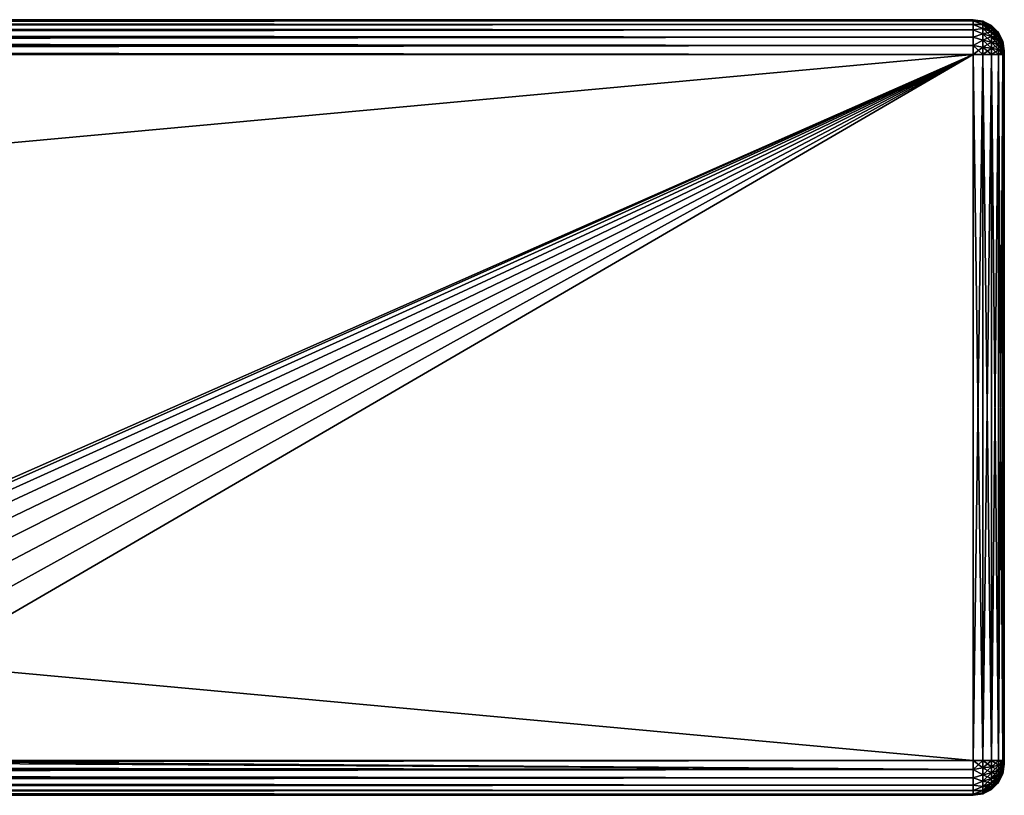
# Model space of a CAD drawing. Extents: x -62 to 446, y -84 to 1766.
# Tile 84 of 221: x 383 to 446, y 295 to 345. Entities that reach past the tile are written whole.
import ezdxf

# ---------------------------------------------------------------- set-up
doc = ezdxf.new("R2010")
doc.units = 0
doc.header["$LTSCALE"] = 65.185185
for name, color, linetype in [('100', 7, 'CONTINUOUS'), ('101', 7, 'CONTINUOUS'), ('102', 7, 'CONTINUOUS'), ('103', 7, 'CONTINUOUS'), ('104', 7, 'CONTINUOUS'), ('56', 7, 'CONTINUOUS'), ('65', 7, 'CONTINUOUS'), ('66', 7, 'CONTINUOUS'), ('67', 7, 'CONTINUOUS'), ('68', 7, 'CONTINUOUS'), ('69', 7, 'CONTINUOUS'), ('70', 7, 'CONTINUOUS'), ('71', 7, 'CONTINUOUS'), ('72', 7, 'CONTINUOUS'), ('97', 7, 'CONTINUOUS'), ('98', 7, 'CONTINUOUS'), ('99', 7, 'CONTINUOUS')]:
    doc.layers.add(name, color=color, linetype=linetype)

msp = doc.modelspace()

# ---------------------------------------------------------------- linework, layer by layer
at = {"layer": '100', "color": 7, "linetype": 'CONTINUOUS'}
for points in [[(444, 297.25, 19), (444, 342.75, 19), (444.618, 342.75, 19.098), (444, 297.25, 19)], [(444.618, 297.25, 19.098), (444, 297.25, 19), (444.618, 342.75, 19.098), (444.618, 297.25, 19.098)], [(445.176, 297.25, 19.382), (444.618, 297.25, 19.098), (445.176, 342.75, 19.382), (445.176, 297.25, 19.382)], [(445.176, 342.75, 19.382), (444.618, 297.25, 19.098), (444.618, 342.75, 19.098), (445.176, 342.75, 19.382)], [(445.619, 297.25, 19.825), (445.176, 297.25, 19.382), (445.619, 342.75, 19.825), (445.619, 297.25, 19.825)], [(445.619, 342.75, 19.825), (445.176, 297.25, 19.382), (445.176, 342.75, 19.382), (445.619, 342.75, 19.825)], [(445.903, 297.25, 20.384), (445.619, 297.25, 19.825), (445.903, 342.75, 20.384), (445.903, 297.25, 20.384)], [(445.903, 342.75, 20.384), (445.619, 297.25, 19.825), (445.619, 342.75, 19.825), (445.903, 342.75, 20.384)], [(446, 297.25, 21), (445.903, 297.25, 20.384), (446, 342.75, 21), (446, 297.25, 21)], [(446, 342.75, 21), (445.903, 297.25, 20.384), (445.903, 342.75, 20.384), (446, 342.75, 21)]]:
    msp.add_3dface(points, dxfattribs=at)
at = {"layer": '101', "color": 7, "linetype": 'CONTINUOUS'}
for points in [[(444, 296.668, 19.077), (444, 297.25, 19), (444.618, 296.771, 19.152), (444, 296.668, 19.077)], [(444, 297.25, 19), (444.618, 297.25, 19.098), (444.618, 296.771, 19.152), (444, 297.25, 19)], [(445.176, 297.25, 19.382), (445.176, 296.834, 19.429), (444.618, 297.25, 19.098), (445.176, 297.25, 19.382)], [(444.618, 297.25, 19.098), (445.176, 296.834, 19.429), (444.618, 296.771, 19.152), (444.618, 297.25, 19.098)], [(445.619, 297.25, 19.825), (445.619, 296.933, 19.861), (445.176, 297.25, 19.382), (445.619, 297.25, 19.825)], [(445.176, 297.25, 19.382), (445.619, 296.933, 19.861), (445.176, 296.834, 19.429), (445.176, 297.25, 19.382)], [(445.903, 297.25, 20.384), (445.903, 297.057, 20.405), (445.619, 297.25, 19.825), (445.903, 297.25, 20.384)], [(445.619, 297.25, 19.825), (445.903, 297.057, 20.405), (445.619, 296.933, 19.861), (445.619, 297.25, 19.825)], [(446, 297.25, 21), (446, 297.185, 21.009), (445.903, 297.25, 20.384), (446, 297.25, 21)], [(445.903, 297.25, 20.384), (446, 297.185, 21.009), (445.903, 297.057, 20.405), (445.903, 297.25, 20.384)], [(446, 297.185, 21.009), (446, 297.125, 21.033), (445.903, 296.874, 20.47), (446, 297.185, 21.009)], [(445.903, 297.057, 20.405), (446, 297.185, 21.009), (445.903, 296.874, 20.47), (445.903, 297.057, 20.405)], [(444, 296.668, 19.077), (444.618, 296.771, 19.152), (444.618, 296.316, 19.311), (444, 296.668, 19.077)], [(444, 296.125, 19.301), (444, 296.668, 19.077), (444.618, 296.316, 19.311), (444, 296.125, 19.301)], [(445.176, 296.834, 19.429), (445.176, 296.44, 19.567), (444.618, 296.771, 19.152), (445.176, 296.834, 19.429)], [(444.618, 296.771, 19.152), (445.176, 296.44, 19.567), (444.618, 296.316, 19.311), (444.618, 296.771, 19.152)], [(445.619, 296.933, 19.861), (445.619, 296.632, 19.967), (445.176, 296.834, 19.429), (445.619, 296.933, 19.861)], [(445.176, 296.834, 19.429), (445.619, 296.632, 19.967), (445.176, 296.44, 19.567), (445.176, 296.834, 19.429)], [(445.619, 296.632, 19.967), (445.619, 296.362, 20.136), (445.176, 296.44, 19.567), (445.619, 296.632, 19.967)], [(445.903, 297.057, 20.405), (445.903, 296.874, 20.47), (445.619, 296.933, 19.861), (445.903, 297.057, 20.405)], [(445.619, 296.933, 19.861), (445.903, 296.874, 20.47), (445.619, 296.632, 19.967), (445.619, 296.933, 19.861)], [(445.903, 296.874, 20.47), (445.903, 296.71, 20.573), (445.619, 296.632, 19.967), (445.903, 296.874, 20.47)], [(445.903, 296.71, 20.573), (445.903, 296.573, 20.71), (445.619, 296.362, 20.136), (445.903, 296.71, 20.573)], [(445.619, 296.632, 19.967), (445.903, 296.71, 20.573), (445.619, 296.362, 20.136), (445.619, 296.632, 19.967)], [(445.903, 296.573, 20.71), (445.903, 296.47, 20.874), (445.619, 296.136, 20.362), (445.903, 296.573, 20.71)], [(445.619, 296.362, 20.136), (445.903, 296.573, 20.71), (445.619, 296.136, 20.362), (445.619, 296.362, 20.136)], [(446, 297.125, 21.033), (446, 297.073, 21.073), (445.903, 296.71, 20.573), (446, 297.125, 21.033)], [(445.903, 296.874, 20.47), (446, 297.125, 21.033), (445.903, 296.71, 20.573), (445.903, 296.874, 20.47)], [(446, 297.073, 21.073), (446, 297.033, 21.125), (445.903, 296.573, 20.71), (446, 297.073, 21.073)], [(445.903, 296.71, 20.573), (446, 297.073, 21.073), (445.903, 296.573, 20.71), (445.903, 296.71, 20.573)], [(446, 297.033, 21.125), (446, 297.009, 21.185), (445.903, 296.47, 20.874), (446, 297.033, 21.125)], [(445.903, 296.573, 20.71), (446, 297.033, 21.125), (445.903, 296.47, 20.874), (445.903, 296.573, 20.71)], [(446, 297.009, 21.185), (446, 297, 21.25), (445.903, 296.405, 21.057), (446, 297.009, 21.185)], [(445.903, 296.47, 20.874), (446, 297.009, 21.185), (445.903, 296.405, 21.057), (445.903, 296.47, 20.874)], [(446, 297, 21.25), (445.903, 296.384, 21.25), (445.903, 296.405, 21.057), (446, 297, 21.25)], [(444, 296.125, 19.301), (444.618, 296.316, 19.311), (444.618, 295.908, 19.567), (444, 296.125, 19.301)], [(444, 295.659, 19.659), (444, 296.125, 19.301), (444.618, 295.908, 19.567), (444, 295.659, 19.659)], [(445.176, 296.44, 19.567), (445.176, 296.086, 19.79), (444.618, 296.316, 19.311), (445.176, 296.44, 19.567)], [(444.618, 296.316, 19.311), (445.176, 296.086, 19.79), (444.618, 295.908, 19.567), (444.618, 296.316, 19.311)], [(445.176, 296.086, 19.79), (445.176, 295.79, 20.086), (444.618, 295.908, 19.567), (445.176, 296.086, 19.79)], [(445.176, 296.44, 19.567), (445.619, 296.362, 20.136), (445.176, 296.086, 19.79), (445.176, 296.44, 19.567)], [(445.619, 296.362, 20.136), (445.619, 296.136, 20.362), (445.176, 296.086, 19.79), (445.619, 296.362, 20.136)], [(445.619, 296.136, 20.362), (445.619, 295.967, 20.632), (445.176, 295.79, 20.086), (445.619, 296.136, 20.362)], [(445.176, 296.086, 19.79), (445.619, 296.136, 20.362), (445.176, 295.79, 20.086), (445.176, 296.086, 19.79)], [(445.619, 295.967, 20.632), (445.619, 295.861, 20.933), (445.176, 295.567, 20.44), (445.619, 295.967, 20.632)], [(445.176, 295.79, 20.086), (445.619, 295.967, 20.632), (445.176, 295.567, 20.44), (445.176, 295.79, 20.086)], [(445.903, 296.47, 20.874), (445.903, 296.405, 21.057), (445.619, 295.967, 20.632), (445.903, 296.47, 20.874)], [(445.619, 296.136, 20.362), (445.903, 296.47, 20.874), (445.619, 295.967, 20.632), (445.619, 296.136, 20.362)], [(445.903, 296.405, 21.057), (445.903, 296.384, 21.25), (445.619, 295.861, 20.933), (445.903, 296.405, 21.057)], [(445.619, 295.967, 20.632), (445.903, 296.405, 21.057), (445.619, 295.861, 20.933), (445.619, 295.967, 20.632)], [(445.903, 296.384, 21.25), (445.619, 295.825, 21.25), (445.619, 295.861, 20.933), (445.903, 296.384, 21.25)], [(444, 295.659, 19.659), (444.618, 295.908, 19.567), (444.618, 295.567, 19.908), (444, 295.659, 19.659)], [(444, 295.301, 20.125), (444, 295.659, 19.659), (444.618, 295.567, 19.908), (444, 295.301, 20.125)], [(444, 295.301, 20.125), (444.618, 295.567, 19.908), (444.618, 295.311, 20.316), (444, 295.301, 20.125)], [(444, 295.077, 20.668), (444, 295.301, 20.125), (444.618, 295.311, 20.316), (444, 295.077, 20.668)], [(444, 295.077, 20.668), (444.618, 295.311, 20.316), (444.618, 295.152, 20.771), (444, 295.077, 20.668)], [(444.618, 295.908, 19.567), (445.176, 295.79, 20.086), (444.618, 295.567, 19.908), (444.618, 295.908, 19.567)], [(445.176, 295.79, 20.086), (445.176, 295.567, 20.44), (444.618, 295.567, 19.908), (445.176, 295.79, 20.086)], [(445.176, 295.567, 20.44), (445.176, 295.429, 20.834), (444.618, 295.311, 20.316), (445.176, 295.567, 20.44)], [(444.618, 295.567, 19.908), (445.176, 295.567, 20.44), (444.618, 295.311, 20.316), (444.618, 295.567, 19.908)], [(445.176, 295.429, 20.834), (445.176, 295.382, 21.25), (444.618, 295.152, 20.771), (445.176, 295.429, 20.834)], [(444.618, 295.311, 20.316), (445.176, 295.429, 20.834), (444.618, 295.152, 20.771), (444.618, 295.311, 20.316)], [(445.176, 295.382, 21.25), (444.618, 295.098, 21.25), (444.618, 295.152, 20.771), (445.176, 295.382, 21.25)], [(445.619, 295.861, 20.933), (445.619, 295.825, 21.25), (445.176, 295.429, 20.834), (445.619, 295.861, 20.933)], [(445.176, 295.567, 20.44), (445.619, 295.861, 20.933), (445.176, 295.429, 20.834), (445.176, 295.567, 20.44)], [(445.619, 295.825, 21.25), (445.176, 295.382, 21.25), (445.176, 295.429, 20.834), (445.619, 295.825, 21.25)], [(444.618, 295.098, 21.25), (444, 295.077, 20.668), (444.618, 295.152, 20.771), (444.618, 295.098, 21.25)], [(444, 295, 21.25), (444, 295.077, 20.668), (444.618, 295.098, 21.25), (444, 295, 21.25)]]:
    msp.add_3dface(points, dxfattribs=at)
at = {"layer": '102', "color": 7, "linetype": 'CONTINUOUS'}
for points in [[(446, 297, 26.75), (445.903, 296.384, 26.75), (446, 297, 21.25), (446, 297, 26.75)], [(446, 297, 21.25), (445.903, 296.384, 26.75), (445.903, 296.384, 21.25), (446, 297, 21.25)], [(445.903, 296.384, 26.75), (445.619, 295.825, 26.75), (445.903, 296.384, 21.25), (445.903, 296.384, 26.75)], [(445.903, 296.384, 21.25), (445.619, 295.825, 26.75), (445.619, 295.825, 21.25), (445.903, 296.384, 21.25)], [(445.176, 295.382, 26.75), (444.618, 295.098, 26.75), (445.176, 295.382, 21.25), (445.176, 295.382, 26.75)], [(445.176, 295.382, 21.25), (444.618, 295.098, 26.75), (444.618, 295.098, 21.25), (445.176, 295.382, 21.25)], [(445.619, 295.825, 26.75), (445.176, 295.382, 26.75), (445.619, 295.825, 21.25), (445.619, 295.825, 26.75)], [(445.619, 295.825, 21.25), (445.176, 295.382, 26.75), (445.176, 295.382, 21.25), (445.619, 295.825, 21.25)], [(444, 295, 26.75), (444, 295, 21.25), (444.618, 295.098, 21.25), (444, 295, 26.75)], [(444.618, 295.098, 26.75), (444, 295, 26.75), (444.618, 295.098, 21.25), (444.618, 295.098, 26.75)]]:
    msp.add_3dface(points, dxfattribs=at)
at = {"layer": '103', "color": 7, "linetype": 'CONTINUOUS'}
for points in [[(444, 297.25, 29), (444, 296.668, 28.923), (444.618, 297.25, 28.902), (444, 297.25, 29)], [(444.618, 297.25, 28.902), (444, 296.668, 28.923), (444.618, 296.771, 28.848), (444.618, 297.25, 28.902)], [(445.176, 297.25, 28.618), (444.618, 297.25, 28.902), (444.618, 296.771, 28.848), (445.176, 297.25, 28.618)], [(445.176, 296.834, 28.571), (445.176, 297.25, 28.618), (444.618, 296.771, 28.848), (445.176, 296.834, 28.571)], [(445.619, 297.25, 28.175), (445.176, 297.25, 28.618), (445.176, 296.834, 28.571), (445.619, 297.25, 28.175)], [(445.619, 296.933, 28.139), (445.619, 297.25, 28.175), (445.176, 296.834, 28.571), (445.619, 296.933, 28.139)], [(445.903, 297.25, 27.616), (445.619, 297.25, 28.175), (445.619, 296.933, 28.139), (445.903, 297.25, 27.616)], [(445.903, 297.057, 27.595), (445.903, 297.25, 27.616), (445.619, 296.933, 28.139), (445.903, 297.057, 27.595)], [(446, 297.25, 27), (445.903, 297.25, 27.616), (445.903, 297.057, 27.595), (446, 297.25, 27)], [(446, 297.185, 26.991), (446, 297.25, 27), (445.903, 297.057, 27.595), (446, 297.185, 26.991)], [(446, 297.125, 26.967), (446, 297.185, 26.991), (445.903, 296.874, 27.53), (446, 297.125, 26.967)], [(445.903, 296.874, 27.53), (446, 297.185, 26.991), (445.903, 297.057, 27.595), (445.903, 296.874, 27.53)], [(444, 296.668, 28.923), (444.618, 296.316, 28.689), (444.618, 296.771, 28.848), (444, 296.668, 28.923)], [(444, 296.668, 28.923), (444, 296.125, 28.699), (444.618, 296.316, 28.689), (444, 296.668, 28.923)], [(445.176, 296.44, 28.433), (445.176, 296.834, 28.571), (444.618, 296.316, 28.689), (445.176, 296.44, 28.433)], [(444.618, 296.316, 28.689), (445.176, 296.834, 28.571), (444.618, 296.771, 28.848), (444.618, 296.316, 28.689)], [(445.619, 296.632, 28.033), (445.619, 296.933, 28.139), (445.176, 296.44, 28.433), (445.619, 296.632, 28.033)], [(445.176, 296.44, 28.433), (445.619, 296.933, 28.139), (445.176, 296.834, 28.571), (445.176, 296.44, 28.433)], [(445.619, 296.362, 27.864), (445.619, 296.632, 28.033), (445.176, 296.086, 28.21), (445.619, 296.362, 27.864)], [(445.176, 296.086, 28.21), (445.619, 296.632, 28.033), (445.176, 296.44, 28.433), (445.176, 296.086, 28.21)], [(445.903, 296.874, 27.53), (445.903, 297.057, 27.595), (445.619, 296.632, 28.033), (445.903, 296.874, 27.53)], [(445.619, 296.632, 28.033), (445.903, 297.057, 27.595), (445.619, 296.933, 28.139), (445.619, 296.632, 28.033)], [(445.903, 296.71, 27.427), (445.903, 296.874, 27.53), (445.619, 296.362, 27.864), (445.903, 296.71, 27.427)], [(445.619, 296.362, 27.864), (445.903, 296.874, 27.53), (445.619, 296.632, 28.033), (445.619, 296.362, 27.864)], [(445.903, 296.573, 27.29), (445.903, 296.71, 27.427), (445.619, 296.136, 27.638), (445.903, 296.573, 27.29)], [(445.619, 296.136, 27.638), (445.903, 296.71, 27.427), (445.619, 296.362, 27.864), (445.619, 296.136, 27.638)], [(445.903, 296.47, 27.126), (445.903, 296.573, 27.29), (445.619, 295.967, 27.368), (445.903, 296.47, 27.126)], [(445.619, 295.967, 27.368), (445.903, 296.573, 27.29), (445.619, 296.136, 27.638), (445.619, 295.967, 27.368)], [(446, 297.073, 26.927), (446, 297.125, 26.967), (445.903, 296.71, 27.427), (446, 297.073, 26.927)], [(445.903, 296.71, 27.427), (446, 297.125, 26.967), (445.903, 296.874, 27.53), (445.903, 296.71, 27.427)], [(446, 297.033, 26.875), (446, 297.073, 26.927), (445.903, 296.573, 27.29), (446, 297.033, 26.875)], [(445.903, 296.573, 27.29), (446, 297.073, 26.927), (445.903, 296.71, 27.427), (445.903, 296.573, 27.29)], [(446, 297.009, 26.815), (446, 297.033, 26.875), (445.903, 296.47, 27.126), (446, 297.009, 26.815)], [(445.903, 296.47, 27.126), (446, 297.033, 26.875), (445.903, 296.573, 27.29), (445.903, 296.47, 27.126)], [(446, 297, 26.75), (446, 297.009, 26.815), (445.903, 296.384, 26.75), (446, 297, 26.75)], [(445.903, 296.384, 26.75), (446, 297.009, 26.815), (445.903, 296.405, 26.943), (445.903, 296.384, 26.75)], [(445.903, 296.405, 26.943), (446, 297.009, 26.815), (445.903, 296.47, 27.126), (445.903, 296.405, 26.943)], [(444, 296.125, 28.699), (444.618, 295.908, 28.433), (444.618, 296.316, 28.689), (444, 296.125, 28.699)], [(444, 296.125, 28.699), (444, 295.659, 28.341), (444.618, 295.908, 28.433), (444, 296.125, 28.699)], [(445.176, 296.086, 28.21), (445.176, 296.44, 28.433), (444.618, 295.908, 28.433), (445.176, 296.086, 28.21)], [(444.618, 295.908, 28.433), (445.176, 296.44, 28.433), (444.618, 296.316, 28.689), (444.618, 295.908, 28.433)], [(445.176, 295.79, 27.914), (445.176, 296.086, 28.21), (444.618, 295.567, 28.092), (445.176, 295.79, 27.914)], [(444.618, 295.567, 28.092), (445.176, 296.086, 28.21), (444.618, 295.908, 28.433), (444.618, 295.567, 28.092)], [(445.619, 296.136, 27.638), (445.619, 296.362, 27.864), (445.176, 295.79, 27.914), (445.619, 296.136, 27.638)], [(445.176, 295.79, 27.914), (445.619, 296.362, 27.864), (445.176, 296.086, 28.21), (445.176, 295.79, 27.914)], [(445.619, 295.967, 27.368), (445.619, 296.136, 27.638), (445.176, 295.567, 27.56), (445.619, 295.967, 27.368)], [(445.176, 295.567, 27.56), (445.619, 296.136, 27.638), (445.176, 295.79, 27.914), (445.176, 295.567, 27.56)], [(445.619, 295.861, 27.067), (445.619, 295.967, 27.368), (445.176, 295.429, 27.166), (445.619, 295.861, 27.067)], [(445.176, 295.429, 27.166), (445.619, 295.967, 27.368), (445.176, 295.567, 27.56), (445.176, 295.429, 27.166)], [(445.903, 296.405, 26.943), (445.903, 296.47, 27.126), (445.619, 295.861, 27.067), (445.903, 296.405, 26.943)], [(445.619, 295.861, 27.067), (445.903, 296.47, 27.126), (445.619, 295.967, 27.368), (445.619, 295.861, 27.067)], [(445.903, 296.384, 26.75), (445.903, 296.405, 26.943), (445.619, 295.825, 26.75), (445.903, 296.384, 26.75)], [(445.619, 295.825, 26.75), (445.903, 296.405, 26.943), (445.619, 295.861, 27.067), (445.619, 295.825, 26.75)], [(444, 295.659, 28.341), (444.618, 295.567, 28.092), (444.618, 295.908, 28.433), (444, 295.659, 28.341)], [(444, 295.659, 28.341), (444, 295.301, 27.875), (444.618, 295.567, 28.092), (444, 295.659, 28.341)], [(444, 295.301, 27.875), (444.618, 295.311, 27.684), (444.618, 295.567, 28.092), (444, 295.301, 27.875)], [(444, 295.301, 27.875), (444, 295.077, 27.332), (444.618, 295.311, 27.684), (444, 295.301, 27.875)], [(444, 295.077, 27.332), (444.618, 295.152, 27.229), (444.618, 295.311, 27.684), (444, 295.077, 27.332)], [(445.176, 295.567, 27.56), (445.176, 295.79, 27.914), (444.618, 295.311, 27.684), (445.176, 295.567, 27.56)], [(444.618, 295.311, 27.684), (445.176, 295.79, 27.914), (444.618, 295.567, 28.092), (444.618, 295.311, 27.684)], [(445.176, 295.429, 27.166), (445.176, 295.567, 27.56), (444.618, 295.152, 27.229), (445.176, 295.429, 27.166)], [(444.618, 295.152, 27.229), (445.176, 295.567, 27.56), (444.618, 295.311, 27.684), (444.618, 295.152, 27.229)], [(445.176, 295.382, 26.75), (445.176, 295.429, 27.166), (444.618, 295.098, 26.75), (445.176, 295.382, 26.75)], [(444.618, 295.098, 26.75), (445.176, 295.429, 27.166), (444.618, 295.152, 27.229), (444.618, 295.098, 26.75)], [(445.619, 295.825, 26.75), (445.619, 295.861, 27.067), (445.176, 295.382, 26.75), (445.619, 295.825, 26.75)], [(445.176, 295.382, 26.75), (445.619, 295.861, 27.067), (445.176, 295.429, 27.166), (445.176, 295.382, 26.75)], [(444, 295.077, 27.332), (444, 295, 26.75), (444.618, 295.152, 27.229), (444, 295.077, 27.332)], [(444, 295, 26.75), (444.618, 295.098, 26.75), (444.618, 295.152, 27.229), (444, 295, 26.75)]]:
    msp.add_3dface(points, dxfattribs=at)
at = {"layer": '104', "color": 7, "linetype": 'CONTINUOUS'}
for points in [[(444, 342.75, 29), (444, 297.25, 29), (444.618, 297.25, 28.902), (444, 342.75, 29)], [(444, 342.75, 29), (444.618, 297.25, 28.902), (444.618, 342.75, 28.902), (444, 342.75, 29)], [(444.618, 297.25, 28.902), (445.176, 297.25, 28.618), (444.618, 342.75, 28.902), (444.618, 297.25, 28.902)], [(444.618, 342.75, 28.902), (445.176, 297.25, 28.618), (445.176, 342.75, 28.618), (444.618, 342.75, 28.902)], [(445.176, 297.25, 28.618), (445.619, 297.25, 28.175), (445.176, 342.75, 28.618), (445.176, 297.25, 28.618)], [(445.176, 342.75, 28.618), (445.619, 297.25, 28.175), (445.619, 342.75, 28.175), (445.176, 342.75, 28.618)], [(445.619, 297.25, 28.175), (445.903, 297.25, 27.616), (445.619, 342.75, 28.175), (445.619, 297.25, 28.175)], [(445.619, 342.75, 28.175), (445.903, 297.25, 27.616), (445.903, 342.75, 27.616), (445.619, 342.75, 28.175)], [(446, 297.25, 27), (446, 342.75, 27), (445.903, 342.75, 27.616), (446, 297.25, 27)], [(445.903, 297.25, 27.616), (446, 297.25, 27), (445.903, 342.75, 27.616), (445.903, 297.25, 27.616)]]:
    msp.add_3dface(points, dxfattribs=at)
at = {"layer": '56', "color": 7, "linetype": 'CONTINUOUS'}
for points in [[(446, 342.991, 21.185), (446, 343, 21.25), (446, 342.991, 26.815), (446, 342.991, 21.185)], [(446, 343, 21.25), (446, 343, 26.75), (446, 342.991, 26.815), (446, 343, 21.25)], [(446, 342.967, 21.125), (446, 342.991, 21.185), (446, 342.967, 26.875), (446, 342.967, 21.125)], [(446, 342.991, 21.185), (446, 342.991, 26.815), (446, 342.967, 26.875), (446, 342.991, 21.185)], [(446, 342.927, 21.073), (446, 342.967, 21.125), (446, 342.927, 26.927), (446, 342.927, 21.073)], [(446, 342.967, 21.125), (446, 342.967, 26.875), (446, 342.927, 26.927), (446, 342.967, 21.125)], [(446, 342.875, 21.033), (446, 342.927, 21.073), (446, 342.875, 26.967), (446, 342.875, 21.033)], [(446, 342.927, 21.073), (446, 342.927, 26.927), (446, 342.875, 26.967), (446, 342.927, 21.073)], [(446, 342.815, 21.009), (446, 342.875, 21.033), (446, 342.815, 26.991), (446, 342.815, 21.009)], [(446, 342.875, 21.033), (446, 342.875, 26.967), (446, 342.815, 26.991), (446, 342.875, 21.033)], [(446, 342.75, 27), (446, 342.75, 21), (446, 342.815, 21.009), (446, 342.75, 27)], [(446, 342.75, 27), (446, 342.815, 21.009), (446, 342.815, 26.991), (446, 342.75, 27)], [(446, 342.75, 27), (446, 297.25, 27), (446, 342.75, 21), (446, 342.75, 27)], [(446, 297.25, 27), (446, 297.25, 21), (446, 342.75, 21), (446, 297.25, 27)], [(446, 297.25, 27), (446, 297.185, 26.991), (446, 297.25, 21), (446, 297.25, 27)], [(446, 297.185, 26.991), (446, 297.185, 21.009), (446, 297.25, 21), (446, 297.185, 26.991)], [(446, 297.185, 26.991), (446, 297.125, 26.967), (446, 297.185, 21.009), (446, 297.185, 26.991)], [(446, 297.125, 26.967), (446, 297.125, 21.033), (446, 297.185, 21.009), (446, 297.125, 26.967)], [(446, 297.125, 26.967), (446, 297.073, 26.927), (446, 297.125, 21.033), (446, 297.125, 26.967)], [(446, 297.073, 26.927), (446, 297.073, 21.073), (446, 297.125, 21.033), (446, 297.073, 26.927)], [(446, 297.073, 26.927), (446, 297.033, 26.875), (446, 297.073, 21.073), (446, 297.073, 26.927)], [(446, 297.033, 26.875), (446, 297.033, 21.125), (446, 297.073, 21.073), (446, 297.033, 26.875)], [(446, 297.033, 26.875), (446, 297.009, 26.815), (446, 297.033, 21.125), (446, 297.033, 26.875)], [(446, 297.009, 26.815), (446, 297.009, 21.185), (446, 297.033, 21.125), (446, 297.009, 26.815)], [(446, 297.009, 26.815), (446, 297, 26.75), (446, 297.009, 21.185), (446, 297.009, 26.815)], [(446, 297, 26.75), (446, 297, 21.25), (446, 297.009, 21.185), (446, 297, 26.75)]]:
    msp.add_3dface(points, dxfattribs=at)
at = {"layer": '65', "color": 7, "linetype": 'CONTINUOUS'}
for points in [[(-52, 345, 26.75), (-52, 344.923, 27.332), (444, 345, 26.75), (-52, 345, 26.75)], [(444, 345, 26.75), (-52, 344.923, 27.332), (444, 344.923, 27.332), (444, 345, 26.75)], [(-52, 344.923, 27.332), (-52, 344.699, 27.875), (444, 344.923, 27.332), (-52, 344.923, 27.332)], [(444, 344.923, 27.332), (-52, 344.699, 27.875), (444, 344.699, 27.875), (444, 344.923, 27.332)], [(-52, 344.699, 27.875), (-52, 344.341, 28.341), (444, 344.699, 27.875), (-52, 344.699, 27.875)], [(444, 344.699, 27.875), (-52, 344.341, 28.341), (444, 344.341, 28.341), (444, 344.699, 27.875)], [(-52, 344.341, 28.341), (-52, 343.875, 28.699), (444, 344.341, 28.341), (-52, 344.341, 28.341)], [(444, 344.341, 28.341), (-52, 343.875, 28.699), (444, 343.875, 28.699), (444, 344.341, 28.341)], [(-52, 343.875, 28.699), (-52, 343.332, 28.923), (444, 343.875, 28.699), (-52, 343.875, 28.699)], [(444, 343.875, 28.699), (-52, 343.332, 28.923), (444, 343.332, 28.923), (444, 343.875, 28.699)], [(-52, 343.332, 28.923), (-52, 342.75, 29), (444, 343.332, 28.923), (-52, 343.332, 28.923)], [(444, 343.332, 28.923), (-52, 342.75, 29), (444, 342.75, 29), (444, 343.332, 28.923)]]:
    msp.add_3dface(points, dxfattribs=at)
at = {"layer": '66', "color": 7, "linetype": 'CONTINUOUS'}
for points in [[(444, 342.75, 29), (-52, 342.75, 29), (444, 297.25, 29), (444, 342.75, 29)], [(-52, 342.75, 29), (-52, 297.25, 29), (444, 297.25, 29), (-52, 342.75, 29)]]:
    msp.add_3dface(points, dxfattribs=at)
at = {"layer": '67', "color": 7, "linetype": 'CONTINUOUS'}
for points in [[(444, 297.25, 29), (-52, 297.25, 29), (-52, 296.668, 28.923), (444, 297.25, 29)], [(444, 297.25, 29), (-52, 296.668, 28.923), (444, 296.668, 28.923), (444, 297.25, 29)], [(-52, 296.668, 28.923), (-52, 296.125, 28.699), (444, 296.668, 28.923), (-52, 296.668, 28.923)], [(444, 296.668, 28.923), (-52, 296.125, 28.699), (444, 296.125, 28.699), (444, 296.668, 28.923)], [(-52, 296.125, 28.699), (-52, 295.659, 28.341), (444, 296.125, 28.699), (-52, 296.125, 28.699)], [(444, 296.125, 28.699), (-52, 295.659, 28.341), (444, 295.659, 28.341), (444, 296.125, 28.699)], [(-52, 295.659, 28.341), (-52, 295.301, 27.875), (444, 295.659, 28.341), (-52, 295.659, 28.341)], [(444, 295.659, 28.341), (-52, 295.301, 27.875), (444, 295.301, 27.875), (444, 295.659, 28.341)], [(-52, 295.301, 27.875), (-52, 295.077, 27.332), (444, 295.301, 27.875), (-52, 295.301, 27.875)], [(444, 295.301, 27.875), (-52, 295.077, 27.332), (444, 295.077, 27.332), (444, 295.301, 27.875)], [(-52, 295.077, 27.332), (-52, 295, 26.75), (444, 295.077, 27.332), (-52, 295.077, 27.332)], [(444, 295.077, 27.332), (-52, 295, 26.75), (444, 295, 26.75), (444, 295.077, 27.332)]]:
    msp.add_3dface(points, dxfattribs=at)
at = {"layer": '68', "color": 7, "linetype": 'CONTINUOUS'}
for points in [[(444, 295, 26.75), (-52, 295, 26.75), (444, 295, 21.25), (444, 295, 26.75)], [(-52, 295, 26.75), (-52, 295, 21.25), (444, 295, 21.25), (-52, 295, 26.75)]]:
    msp.add_3dface(points, dxfattribs=at)
at = {"layer": '69', "color": 7, "linetype": 'CONTINUOUS'}
for points in [[(-52, 297.25, 19), (346.334, 297.25, 19), (444, 296.668, 19.077), (-52, 297.25, 19)], [(-52, 296.668, 19.077), (-52, 297.25, 19), (444, 296.668, 19.077), (-52, 296.668, 19.077)], [(444, 296.668, 19.077), (346.334, 297.25, 19), (365.666, 297.25, 19), (444, 296.668, 19.077)], [(444, 297.25, 19), (444, 296.668, 19.077), (365.666, 297.25, 19), (444, 297.25, 19)], [(-52, 296.125, 19.301), (-52, 296.668, 19.077), (444, 296.125, 19.301), (-52, 296.125, 19.301)], [(444, 296.125, 19.301), (-52, 296.668, 19.077), (444, 296.668, 19.077), (444, 296.125, 19.301)], [(-52, 295.659, 19.659), (-52, 296.125, 19.301), (444, 295.659, 19.659), (-52, 295.659, 19.659)], [(444, 295.659, 19.659), (-52, 296.125, 19.301), (444, 296.125, 19.301), (444, 295.659, 19.659)], [(-52, 295.301, 20.125), (-52, 295.659, 19.659), (444, 295.301, 20.125), (-52, 295.301, 20.125)], [(444, 295.301, 20.125), (-52, 295.659, 19.659), (444, 295.659, 19.659), (444, 295.301, 20.125)], [(-52, 295.077, 20.668), (-52, 295.301, 20.125), (444, 295.077, 20.668), (-52, 295.077, 20.668)], [(444, 295.077, 20.668), (-52, 295.301, 20.125), (444, 295.301, 20.125), (444, 295.077, 20.668)], [(444, 295, 21.25), (-52, 295, 21.25), (-52, 295.077, 20.668), (444, 295, 21.25)], [(444, 295, 21.25), (-52, 295.077, 20.668), (444, 295.077, 20.668), (444, 295, 21.25)]]:
    msp.add_3dface(points, dxfattribs=at)
at = {"layer": '70', "color": 7, "linetype": 'CONTINUOUS'}
for points in [[(352.148, 302.304, 19), (-52, 297.25, 19), (444, 342.75, 19), (352.148, 302.304, 19)], [(444, 342.75, 19), (-52, 297.25, 19), (-52, 342.75, 19), (444, 342.75, 19)], [(354.043, 302.824, 19), (352.148, 302.304, 19), (444, 342.75, 19), (354.043, 302.824, 19)], [(356, 303, 19), (354.043, 302.824, 19), (444, 342.75, 19), (356, 303, 19)], [(357.957, 302.824, 19), (356, 303, 19), (444, 342.75, 19), (357.957, 302.824, 19)], [(359.852, 302.304, 19), (357.957, 302.824, 19), (444, 342.75, 19), (359.852, 302.304, 19)], [(361.624, 301.454, 19), (359.852, 302.304, 19), (444, 342.75, 19), (361.624, 301.454, 19)], [(363.216, 300.302, 19), (361.624, 301.454, 19), (444, 342.75, 19), (363.216, 300.302, 19)], [(364.578, 298.886, 19), (363.216, 300.302, 19), (444, 342.75, 19), (364.578, 298.886, 19)], [(365.666, 297.25, 19), (364.578, 298.886, 19), (444, 342.75, 19), (365.666, 297.25, 19)], [(444, 297.25, 19), (365.666, 297.25, 19), (444, 342.75, 19), (444, 297.25, 19)]]:
    msp.add_3dface(points, dxfattribs=at)
at = {"layer": '71', "color": 7, "linetype": 'CONTINUOUS'}
for points in [[(-52, 344.923, 20.668), (-52, 345, 21.25), (444, 344.923, 20.668), (-52, 344.923, 20.668)], [(444, 344.923, 20.668), (-52, 345, 21.25), (444, 345, 21.25), (444, 344.923, 20.668)], [(-52, 344.699, 20.125), (-52, 344.923, 20.668), (444, 344.699, 20.125), (-52, 344.699, 20.125)], [(444, 344.699, 20.125), (-52, 344.923, 20.668), (444, 344.923, 20.668), (444, 344.699, 20.125)], [(-52, 344.341, 19.659), (-52, 344.699, 20.125), (444, 344.341, 19.659), (-52, 344.341, 19.659)], [(444, 344.341, 19.659), (-52, 344.699, 20.125), (444, 344.699, 20.125), (444, 344.341, 19.659)], [(-52, 343.875, 19.301), (-52, 344.341, 19.659), (444, 343.875, 19.301), (-52, 343.875, 19.301)], [(444, 343.875, 19.301), (-52, 344.341, 19.659), (444, 344.341, 19.659), (444, 343.875, 19.301)], [(-52, 343.332, 19.077), (-52, 343.875, 19.301), (444, 343.332, 19.077), (-52, 343.332, 19.077)], [(444, 343.332, 19.077), (-52, 343.875, 19.301), (444, 343.875, 19.301), (444, 343.332, 19.077)], [(444, 342.75, 19), (-52, 342.75, 19), (-52, 343.332, 19.077), (444, 342.75, 19)], [(444, 342.75, 19), (-52, 343.332, 19.077), (444, 343.332, 19.077), (444, 342.75, 19)]]:
    msp.add_3dface(points, dxfattribs=at)
at = {"layer": '72', "color": 7, "linetype": 'CONTINUOUS'}
for points in [[(-52, 345, 26.75), (444, 345, 26.75), (-52, 345, 21.25), (-52, 345, 26.75)], [(-52, 345, 21.25), (444, 345, 26.75), (444, 345, 21.25), (-52, 345, 21.25)]]:
    msp.add_3dface(points, dxfattribs=at)
at = {"layer": '97', "color": 7, "linetype": 'CONTINUOUS'}
for points in [[(444, 345, 26.75), (444, 344.923, 27.332), (444.618, 344.902, 26.75), (444, 345, 26.75)], [(444, 344.923, 27.332), (444, 344.699, 27.875), (444.618, 344.689, 27.684), (444, 344.923, 27.332)], [(444.618, 344.902, 26.75), (444, 344.923, 27.332), (444.618, 344.848, 27.229), (444.618, 344.902, 26.75)], [(444, 344.923, 27.332), (444.618, 344.689, 27.684), (444.618, 344.848, 27.229), (444, 344.923, 27.332)], [(445.176, 344.618, 26.75), (444.618, 344.902, 26.75), (444.618, 344.848, 27.229), (445.176, 344.618, 26.75)], [(445.176, 344.571, 27.166), (445.176, 344.618, 26.75), (444.618, 344.848, 27.229), (445.176, 344.571, 27.166)], [(444.618, 344.689, 27.684), (445.176, 344.571, 27.166), (444.618, 344.848, 27.229), (444.618, 344.689, 27.684)], [(444, 344.699, 27.875), (444, 344.341, 28.341), (444.618, 344.433, 28.092), (444, 344.699, 27.875)], [(444, 344.699, 27.875), (444.618, 344.433, 28.092), (444.618, 344.689, 27.684), (444, 344.699, 27.875)], [(444, 344.341, 28.341), (444.618, 344.092, 28.433), (444.618, 344.433, 28.092), (444, 344.341, 28.341)], [(444, 344.341, 28.341), (444, 343.875, 28.699), (444.618, 344.092, 28.433), (444, 344.341, 28.341)], [(445.176, 344.433, 27.56), (445.176, 344.571, 27.166), (444.618, 344.689, 27.684), (445.176, 344.433, 27.56)], [(444.618, 344.433, 28.092), (445.176, 344.433, 27.56), (444.618, 344.689, 27.684), (444.618, 344.433, 28.092)], [(445.176, 344.21, 27.914), (445.176, 344.433, 27.56), (444.618, 344.433, 28.092), (445.176, 344.21, 27.914)], [(444.618, 344.092, 28.433), (445.176, 344.21, 27.914), (444.618, 344.433, 28.092), (444.618, 344.092, 28.433)], [(445.176, 343.914, 28.21), (445.176, 344.21, 27.914), (444.618, 344.092, 28.433), (445.176, 343.914, 28.21)], [(445.619, 344.175, 26.75), (445.176, 344.618, 26.75), (445.176, 344.571, 27.166), (445.619, 344.175, 26.75)], [(445.619, 344.139, 27.067), (445.619, 344.175, 26.75), (445.176, 344.571, 27.166), (445.619, 344.139, 27.067)], [(445.176, 344.433, 27.56), (445.619, 344.139, 27.067), (445.176, 344.571, 27.166), (445.176, 344.433, 27.56)], [(445.619, 344.033, 27.368), (445.619, 344.139, 27.067), (445.176, 344.433, 27.56), (445.619, 344.033, 27.368)], [(445.176, 344.21, 27.914), (445.619, 344.033, 27.368), (445.176, 344.433, 27.56), (445.176, 344.21, 27.914)], [(445.619, 343.864, 27.638), (445.619, 344.033, 27.368), (445.176, 344.21, 27.914), (445.619, 343.864, 27.638)], [(445.176, 343.914, 28.21), (445.619, 343.864, 27.638), (445.176, 344.21, 27.914), (445.176, 343.914, 28.21)], [(445.903, 343.616, 26.75), (445.619, 344.175, 26.75), (445.619, 344.139, 27.067), (445.903, 343.616, 26.75)], [(444, 343.875, 28.699), (444.618, 343.684, 28.689), (444.618, 344.092, 28.433), (444, 343.875, 28.699)], [(444, 343.875, 28.699), (444, 343.332, 28.923), (444.618, 343.684, 28.689), (444, 343.875, 28.699)], [(444, 343.332, 28.923), (444.618, 343.229, 28.848), (444.618, 343.684, 28.689), (444, 343.332, 28.923)], [(444.618, 343.684, 28.689), (445.176, 343.914, 28.21), (444.618, 344.092, 28.433), (444.618, 343.684, 28.689)], [(445.176, 343.56, 28.433), (445.176, 343.914, 28.21), (444.618, 343.684, 28.689), (445.176, 343.56, 28.433)], [(444.618, 343.229, 28.848), (445.176, 343.56, 28.433), (444.618, 343.684, 28.689), (444.618, 343.229, 28.848)], [(445.176, 343.166, 28.571), (445.176, 343.56, 28.433), (444.618, 343.229, 28.848), (445.176, 343.166, 28.571)], [(445.619, 343.638, 27.864), (445.619, 343.864, 27.638), (445.176, 343.914, 28.21), (445.619, 343.638, 27.864)], [(445.176, 343.56, 28.433), (445.619, 343.638, 27.864), (445.176, 343.914, 28.21), (445.176, 343.56, 28.433)], [(445.619, 343.368, 28.033), (445.619, 343.638, 27.864), (445.176, 343.56, 28.433), (445.619, 343.368, 28.033)], [(445.176, 343.166, 28.571), (445.619, 343.368, 28.033), (445.176, 343.56, 28.433), (445.176, 343.166, 28.571)], [(445.903, 343.595, 26.943), (445.903, 343.616, 26.75), (445.619, 344.139, 27.067), (445.903, 343.595, 26.943)], [(445.619, 344.033, 27.368), (445.903, 343.595, 26.943), (445.619, 344.139, 27.067), (445.619, 344.033, 27.368)], [(445.903, 343.53, 27.126), (445.903, 343.595, 26.943), (445.619, 344.033, 27.368), (445.903, 343.53, 27.126)], [(445.619, 343.864, 27.638), (445.903, 343.53, 27.126), (445.619, 344.033, 27.368), (445.619, 343.864, 27.638)], [(445.903, 343.427, 27.29), (445.903, 343.53, 27.126), (445.619, 343.864, 27.638), (445.903, 343.427, 27.29)], [(445.619, 343.638, 27.864), (445.903, 343.427, 27.29), (445.619, 343.864, 27.638), (445.619, 343.638, 27.864)], [(445.903, 343.29, 27.427), (445.903, 343.427, 27.29), (445.619, 343.638, 27.864), (445.903, 343.29, 27.427)], [(445.619, 343.368, 28.033), (445.903, 343.29, 27.427), (445.619, 343.638, 27.864), (445.619, 343.368, 28.033)], [(446, 343, 26.75), (445.903, 343.616, 26.75), (445.903, 343.595, 26.943), (446, 343, 26.75)], [(446, 342.991, 26.815), (446, 343, 26.75), (445.903, 343.595, 26.943), (446, 342.991, 26.815)], [(445.903, 343.53, 27.126), (446, 342.991, 26.815), (445.903, 343.595, 26.943), (445.903, 343.53, 27.126)], [(444, 343.332, 28.923), (444, 342.75, 29), (444.618, 343.229, 28.848), (444, 343.332, 28.923)], [(444, 342.75, 29), (444.618, 342.75, 28.902), (444.618, 343.229, 28.848), (444, 342.75, 29)], [(444.618, 342.75, 28.902), (445.176, 343.166, 28.571), (444.618, 343.229, 28.848), (444.618, 342.75, 28.902)], [(444.618, 342.75, 28.902), (445.176, 342.75, 28.618), (445.176, 343.166, 28.571), (444.618, 342.75, 28.902)], [(445.619, 343.067, 28.139), (445.619, 343.368, 28.033), (445.176, 343.166, 28.571), (445.619, 343.067, 28.139)], [(445.176, 342.75, 28.618), (445.619, 343.067, 28.139), (445.176, 343.166, 28.571), (445.176, 342.75, 28.618)], [(445.176, 342.75, 28.618), (445.619, 342.75, 28.175), (445.619, 343.067, 28.139), (445.176, 342.75, 28.618)], [(445.903, 343.126, 27.53), (445.903, 343.29, 27.427), (445.619, 343.368, 28.033), (445.903, 343.126, 27.53)], [(445.619, 343.067, 28.139), (445.903, 343.126, 27.53), (445.619, 343.368, 28.033), (445.619, 343.067, 28.139)], [(445.903, 342.943, 27.595), (445.903, 343.126, 27.53), (445.619, 343.067, 28.139), (445.903, 342.943, 27.595)], [(445.619, 342.75, 28.175), (445.903, 342.943, 27.595), (445.619, 343.067, 28.139), (445.619, 342.75, 28.175)], [(445.619, 342.75, 28.175), (445.903, 342.75, 27.616), (445.903, 342.943, 27.595), (445.619, 342.75, 28.175)], [(446, 342.967, 26.875), (446, 342.991, 26.815), (445.903, 343.53, 27.126), (446, 342.967, 26.875)], [(445.903, 343.427, 27.29), (446, 342.967, 26.875), (445.903, 343.53, 27.126), (445.903, 343.427, 27.29)], [(446, 342.927, 26.927), (446, 342.967, 26.875), (445.903, 343.427, 27.29), (446, 342.927, 26.927)], [(445.903, 343.29, 27.427), (446, 342.927, 26.927), (445.903, 343.427, 27.29), (445.903, 343.29, 27.427)], [(446, 342.875, 26.967), (446, 342.927, 26.927), (445.903, 343.29, 27.427), (446, 342.875, 26.967)], [(445.903, 343.126, 27.53), (446, 342.875, 26.967), (445.903, 343.29, 27.427), (445.903, 343.126, 27.53)], [(446, 342.815, 26.991), (446, 342.875, 26.967), (445.903, 343.126, 27.53), (446, 342.815, 26.991)], [(445.903, 342.943, 27.595), (446, 342.815, 26.991), (445.903, 343.126, 27.53), (445.903, 342.943, 27.595)], [(445.903, 342.75, 27.616), (446, 342.815, 26.991), (445.903, 342.943, 27.595), (445.903, 342.75, 27.616)], [(445.903, 342.75, 27.616), (446, 342.75, 27), (446, 342.815, 26.991), (445.903, 342.75, 27.616)]]:
    msp.add_3dface(points, dxfattribs=at)
at = {"layer": '98', "color": 7, "linetype": 'CONTINUOUS'}
for points in [[(444, 345, 21.25), (444, 345, 26.75), (444.618, 344.902, 26.75), (444, 345, 21.25)], [(444.618, 344.902, 21.25), (444, 345, 21.25), (444.618, 344.902, 26.75), (444.618, 344.902, 21.25)], [(445.176, 344.618, 21.25), (444.618, 344.902, 21.25), (445.176, 344.618, 26.75), (445.176, 344.618, 21.25)], [(445.176, 344.618, 26.75), (444.618, 344.902, 21.25), (444.618, 344.902, 26.75), (445.176, 344.618, 26.75)], [(445.619, 344.175, 21.25), (445.176, 344.618, 21.25), (445.619, 344.175, 26.75), (445.619, 344.175, 21.25)], [(445.619, 344.175, 26.75), (445.176, 344.618, 21.25), (445.176, 344.618, 26.75), (445.619, 344.175, 26.75)], [(445.903, 343.616, 21.25), (445.619, 344.175, 21.25), (445.903, 343.616, 26.75), (445.903, 343.616, 21.25)], [(445.903, 343.616, 26.75), (445.619, 344.175, 21.25), (445.619, 344.175, 26.75), (445.903, 343.616, 26.75)], [(446, 343, 21.25), (445.903, 343.616, 21.25), (446, 343, 26.75), (446, 343, 21.25)], [(446, 343, 26.75), (445.903, 343.616, 21.25), (445.903, 343.616, 26.75), (446, 343, 26.75)]]:
    msp.add_3dface(points, dxfattribs=at)
at = {"layer": '99', "color": 7, "linetype": 'CONTINUOUS'}
for points in [[(444, 344.923, 20.668), (444, 345, 21.25), (444.618, 344.848, 20.771), (444, 344.923, 20.668)], [(444, 345, 21.25), (444.618, 344.902, 21.25), (444.618, 344.848, 20.771), (444, 345, 21.25)], [(444, 344.699, 20.125), (444, 344.923, 20.668), (444.618, 344.689, 20.316), (444, 344.699, 20.125)], [(444, 344.923, 20.668), (444.618, 344.848, 20.771), (444.618, 344.689, 20.316), (444, 344.923, 20.668)], [(445.176, 344.618, 21.25), (445.176, 344.571, 20.834), (444.618, 344.902, 21.25), (445.176, 344.618, 21.25)], [(444.618, 344.902, 21.25), (445.176, 344.571, 20.834), (444.618, 344.848, 20.771), (444.618, 344.902, 21.25)], [(445.176, 344.571, 20.834), (445.176, 344.433, 20.44), (444.618, 344.848, 20.771), (445.176, 344.571, 20.834)], [(444.618, 344.848, 20.771), (445.176, 344.433, 20.44), (444.618, 344.689, 20.316), (444.618, 344.848, 20.771)], [(444, 344.341, 19.659), (444, 344.699, 20.125), (444.618, 344.433, 19.908), (444, 344.341, 19.659)], [(444, 344.699, 20.125), (444.618, 344.689, 20.316), (444.618, 344.433, 19.908), (444, 344.699, 20.125)], [(444, 344.341, 19.659), (444.618, 344.433, 19.908), (444.618, 344.092, 19.567), (444, 344.341, 19.659)], [(444, 343.875, 19.301), (444, 344.341, 19.659), (444.618, 344.092, 19.567), (444, 343.875, 19.301)], [(445.176, 344.433, 20.44), (445.176, 344.21, 20.086), (444.618, 344.689, 20.316), (445.176, 344.433, 20.44)], [(444.618, 344.689, 20.316), (445.176, 344.21, 20.086), (444.618, 344.433, 19.908), (444.618, 344.689, 20.316)], [(445.176, 344.21, 20.086), (445.176, 343.914, 19.79), (444.618, 344.433, 19.908), (445.176, 344.21, 20.086)], [(444.618, 344.433, 19.908), (445.176, 343.914, 19.79), (444.618, 344.092, 19.567), (444.618, 344.433, 19.908)], [(445.619, 344.175, 21.25), (445.619, 344.139, 20.933), (445.176, 344.618, 21.25), (445.619, 344.175, 21.25)], [(445.176, 344.618, 21.25), (445.619, 344.139, 20.933), (445.176, 344.571, 20.834), (445.176, 344.618, 21.25)], [(445.619, 344.139, 20.933), (445.619, 344.033, 20.632), (445.176, 344.571, 20.834), (445.619, 344.139, 20.933)], [(445.176, 344.571, 20.834), (445.619, 344.033, 20.632), (445.176, 344.433, 20.44), (445.176, 344.571, 20.834)], [(445.619, 344.033, 20.632), (445.619, 343.864, 20.362), (445.176, 344.433, 20.44), (445.619, 344.033, 20.632)], [(445.176, 344.433, 20.44), (445.619, 343.864, 20.362), (445.176, 344.21, 20.086), (445.176, 344.433, 20.44)], [(445.619, 343.864, 20.362), (445.619, 343.638, 20.136), (445.176, 344.21, 20.086), (445.619, 343.864, 20.362)], [(445.176, 344.21, 20.086), (445.619, 343.638, 20.136), (445.176, 343.914, 19.79), (445.176, 344.21, 20.086)], [(445.903, 343.616, 21.25), (445.903, 343.595, 21.057), (445.619, 344.175, 21.25), (445.903, 343.616, 21.25)], [(445.619, 344.175, 21.25), (445.903, 343.595, 21.057), (445.619, 344.139, 20.933), (445.619, 344.175, 21.25)], [(444, 343.875, 19.301), (444.618, 344.092, 19.567), (444.618, 343.684, 19.311), (444, 343.875, 19.301)], [(444, 343.332, 19.077), (444, 343.875, 19.301), (444.618, 343.684, 19.311), (444, 343.332, 19.077)], [(444, 343.332, 19.077), (444.618, 343.684, 19.311), (444.618, 343.229, 19.152), (444, 343.332, 19.077)], [(445.176, 343.914, 19.79), (445.176, 343.56, 19.567), (444.618, 344.092, 19.567), (445.176, 343.914, 19.79)], [(444.618, 344.092, 19.567), (445.176, 343.56, 19.567), (444.618, 343.684, 19.311), (444.618, 344.092, 19.567)], [(445.176, 343.56, 19.567), (445.176, 343.166, 19.429), (444.618, 343.684, 19.311), (445.176, 343.56, 19.567)], [(444.618, 343.684, 19.311), (445.176, 343.166, 19.429), (444.618, 343.229, 19.152), (444.618, 343.684, 19.311)], [(445.619, 343.638, 20.136), (445.619, 343.368, 19.967), (445.176, 343.914, 19.79), (445.619, 343.638, 20.136)], [(445.176, 343.914, 19.79), (445.619, 343.368, 19.967), (445.176, 343.56, 19.567), (445.176, 343.914, 19.79)], [(445.619, 343.368, 19.967), (445.619, 343.067, 19.861), (445.176, 343.56, 19.567), (445.619, 343.368, 19.967)], [(445.176, 343.56, 19.567), (445.619, 343.067, 19.861), (445.176, 343.166, 19.429), (445.176, 343.56, 19.567)], [(445.903, 343.595, 21.057), (445.903, 343.53, 20.874), (445.619, 344.139, 20.933), (445.903, 343.595, 21.057)], [(445.619, 344.139, 20.933), (445.903, 343.53, 20.874), (445.619, 344.033, 20.632), (445.619, 344.139, 20.933)], [(445.903, 343.53, 20.874), (445.903, 343.427, 20.71), (445.619, 344.033, 20.632), (445.903, 343.53, 20.874)], [(445.619, 344.033, 20.632), (445.903, 343.427, 20.71), (445.619, 343.864, 20.362), (445.619, 344.033, 20.632)], [(445.903, 343.427, 20.71), (445.903, 343.29, 20.573), (445.619, 343.864, 20.362), (445.903, 343.427, 20.71)], [(445.619, 343.864, 20.362), (445.903, 343.29, 20.573), (445.619, 343.638, 20.136), (445.619, 343.864, 20.362)], [(445.903, 343.29, 20.573), (445.903, 343.126, 20.47), (445.619, 343.638, 20.136), (445.903, 343.29, 20.573)], [(445.619, 343.638, 20.136), (445.903, 343.126, 20.47), (445.619, 343.368, 19.967), (445.619, 343.638, 20.136)], [(446, 343, 21.25), (446, 342.991, 21.185), (445.903, 343.616, 21.25), (446, 343, 21.25)], [(445.903, 343.616, 21.25), (446, 342.991, 21.185), (445.903, 343.595, 21.057), (445.903, 343.616, 21.25)], [(445.903, 343.595, 21.057), (446, 342.991, 21.185), (445.903, 343.53, 20.874), (445.903, 343.595, 21.057)], [(444, 342.75, 19), (444, 343.332, 19.077), (444.618, 342.75, 19.098), (444, 342.75, 19)], [(444.618, 342.75, 19.098), (444, 343.332, 19.077), (444.618, 343.229, 19.152), (444.618, 342.75, 19.098)], [(445.176, 342.75, 19.382), (444.618, 342.75, 19.098), (444.618, 343.229, 19.152), (445.176, 342.75, 19.382)], [(445.176, 343.166, 19.429), (445.176, 342.75, 19.382), (444.618, 343.229, 19.152), (445.176, 343.166, 19.429)], [(445.619, 342.75, 19.825), (445.176, 342.75, 19.382), (445.176, 343.166, 19.429), (445.619, 342.75, 19.825)], [(445.619, 343.067, 19.861), (445.619, 342.75, 19.825), (445.176, 343.166, 19.429), (445.619, 343.067, 19.861)], [(445.903, 343.126, 20.47), (445.903, 342.943, 20.405), (445.619, 343.368, 19.967), (445.903, 343.126, 20.47)], [(445.619, 343.368, 19.967), (445.903, 342.943, 20.405), (445.619, 343.067, 19.861), (445.619, 343.368, 19.967)], [(445.903, 342.75, 20.384), (445.619, 342.75, 19.825), (445.619, 343.067, 19.861), (445.903, 342.75, 20.384)], [(445.903, 342.943, 20.405), (445.903, 342.75, 20.384), (445.619, 343.067, 19.861), (445.903, 342.943, 20.405)], [(446, 342.991, 21.185), (446, 342.967, 21.125), (445.903, 343.53, 20.874), (446, 342.991, 21.185)], [(445.903, 343.53, 20.874), (446, 342.967, 21.125), (445.903, 343.427, 20.71), (445.903, 343.53, 20.874)], [(446, 342.967, 21.125), (446, 342.927, 21.073), (445.903, 343.427, 20.71), (446, 342.967, 21.125)], [(445.903, 343.427, 20.71), (446, 342.927, 21.073), (445.903, 343.29, 20.573), (445.903, 343.427, 20.71)], [(446, 342.927, 21.073), (446, 342.875, 21.033), (445.903, 343.29, 20.573), (446, 342.927, 21.073)], [(445.903, 343.29, 20.573), (446, 342.875, 21.033), (445.903, 343.126, 20.47), (445.903, 343.29, 20.573)], [(446, 342.875, 21.033), (446, 342.815, 21.009), (445.903, 343.126, 20.47), (446, 342.875, 21.033)], [(445.903, 343.126, 20.47), (446, 342.815, 21.009), (445.903, 342.943, 20.405), (445.903, 343.126, 20.47)], [(446, 342.75, 21), (445.903, 342.75, 20.384), (445.903, 342.943, 20.405), (446, 342.75, 21)], [(446, 342.815, 21.009), (446, 342.75, 21), (445.903, 342.943, 20.405), (446, 342.815, 21.009)]]:
    msp.add_3dface(points, dxfattribs=at)

doc.saveas('drawing.dxf')
